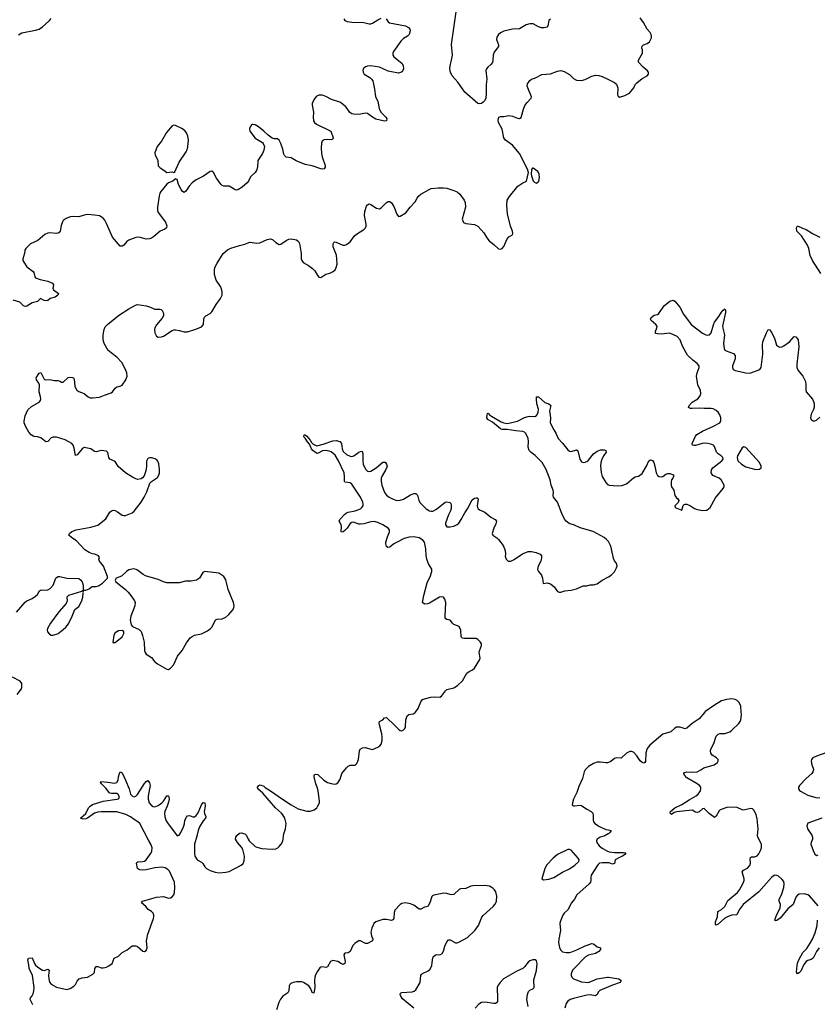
# Model space of a CAD drawing. Header units: inches. Extents: x 1843750 to 1959452, y 907112 to 1016326.
# Tile 8 of 137: x 1853186 to 1862419, y 936616 to 948020. Entities that reach past the tile are written whole.
import ezdxf

# ---------------------------------------------------------------- set-up
doc = ezdxf.new("R2010")
doc.units = ezdxf.units.IN
doc.header["$MEASUREMENT"] = 0
for name, color, linetype in [('B8953', 7, 'Continuous'), ('B8954', 7, 'Continuous'), ('B8963', 7, 'Continuous'), ('B8964', 7, 'Continuous')]:
    doc.layers.add(name, color=color, linetype=linetype)

msp = doc.modelspace()

# ---------------------------------------------------------------- linework, layer by layer
at = {"layer": 'B8953', "color": 6, "elevation": 600}
for points in [[(1853337, 936610), (1853305, 936670), (1853309, 936690), (1853330, 936714), (1853342, 936738), (1853350, 936770), (1853353, 936810), (1853333, 936950), (1853296, 937030), (1853293, 937073), (1853279, 937130), (1853288, 937152), (1853330, 937156), (1853357, 937090), (1853370, 937070), (1853390, 937050), (1853430, 937022), (1853450, 937010), (1853470, 937009), (1853510, 937021), (1853528, 937010), (1853520, 936950), (1853521, 936910), (1853532, 936872), (1853550, 936849), (1853610, 936815), (1853730, 936787), (1853770, 936799), (1853814, 936826), (1853830, 936845), (1853850, 936882), (1853875, 936910), (1853910, 936923), (1853969, 936931), (1854034, 936966), (1854050, 936986), (1854055, 937030), (1854070, 937054), (1854090, 937054), (1854130, 937038), (1854150, 937038), (1854190, 937047), (1854218, 937062), (1854255, 937090), (1854279, 937150), (1854330, 937172), (1854370, 937215), (1854430, 937248), (1854488, 937292), (1854530, 937293), (1854550, 937285), (1854610, 937231), (1854630, 937228), (1854650, 937239), (1854663, 937270), (1854653, 937350), (1854667, 937430), (1854733, 937610), (1854738, 937630), (1854738, 937650), (1854731, 937670), (1854711, 937690), (1854672, 937712), (1854646, 937750), (1854594, 937790), (1854608, 937812), (1854770, 937858), (1854850, 937864), (1854910, 937847), (1854930, 937848), (1854950, 937859), (1854970, 937884), (1854979, 937910), (1854983, 937970), (1854976, 938030), (1854918, 938158), (1854899, 938179), (1854870, 938197), (1854830, 938204), (1854750, 938197), (1854650, 938175), (1854611, 938171), (1854572, 938172), (1854548, 938188), (1854536, 938250), (1854542, 938258), (1854555, 938265), (1854612, 938268), (1854630, 938275), (1854648, 938290), (1854706, 938370), (1854714, 938390), (1854718, 938430), (1854703, 938470), (1854675, 938515), (1854576, 938710), (1854555, 938730), (1854510, 938757), (1854470, 938788), (1854416, 938816), (1854310, 938846), (1854130, 938845), (1854090, 938840), (1854050, 938828), (1853970, 938771), (1853950, 938763), (1853921, 938761), (1853890, 938770), (1853950, 938825), (1853983, 938890), (1854001, 938910), (1854030, 938931), (1854150, 938970), (1854310, 938990), (1854330, 938997), (1854341, 939010), (1854330, 939041), (1854310, 939057), (1854250, 939059), (1854230, 939063), (1854220, 939070), (1854181, 939121), (1854134, 939170), (1854121, 939190), (1854125, 939195), (1854206, 939190), (1854283, 939177), (1854310, 939184), (1854325, 939210), (1854330, 939251), (1854340, 939290), (1854350, 939308), (1854370, 939295), (1854410, 939210), (1854453, 939110), (1854469, 939049), (1854490, 939026), (1854510, 939019), (1854530, 939026), (1854550, 939046), (1854630, 939172), (1854650, 939197), (1854670, 939207), (1854690, 939182), (1854694, 939150), (1854671, 939030), (1854671, 938990), (1854683, 938950), (1854710, 938919), (1854730, 938907), (1854750, 938904), (1854790, 938920), (1854831, 938949), (1854850, 938970), (1854890, 939032), (1854910, 939032), (1854915, 938995), (1854910, 938956), (1854894, 938910), (1854865, 938850), (1854860, 938830), (1854864, 938790), (1854879, 938750), (1854898, 938718), (1855010, 938569), (1855030, 938573), (1855050, 938605), (1855080, 938670), (1855092, 938708), (1855098, 938750), (1855115, 938785), (1855130, 938799), (1855150, 938803), (1855190, 938786), (1855210, 938789), (1855230, 938802), (1855250, 938832), (1855290, 938928), (1855310, 938952), (1855329, 938949), (1855332, 938912), (1855321, 938850), (1855325, 938825), (1855339, 938790), (1855335, 938770), (1855310, 938741), (1855266, 938670), (1855250, 938630), (1855237, 938563), (1855208, 938470), (1855208, 938368), (1855214, 938330), (1855239, 938290), (1855290, 938263), (1855306, 938246), (1855330, 938209), (1855350, 938190), (1855390, 938165), (1855450, 938145), (1855490, 938139), (1855570, 938146), (1855610, 938155), (1855750, 938227), (1855772, 938248), (1855784, 938276), (1855788, 938330), (1855770, 938410), (1855755, 938435), (1855708, 938490), (1855684, 938530), (1855686, 938550), (1855699, 938570), (1855730, 938598), (1855750, 938603), (1855790, 938590), (1855812, 938572), (1855829, 938530), (1855843, 938510), (1855910, 938445), (1855930, 938435), (1855990, 938420), (1856110, 938411), (1856150, 938417), (1856172, 938428), (1856190, 938443), (1856212, 938470), (1856230, 938507), (1856243, 938590), (1856261, 938650), (1856270, 938710), (1856255, 938770), (1856232, 938810), (1856215, 938830), (1856145, 938890), (1856000, 939060), (1855943, 939110), (1855938, 939130), (1855953, 939150), (1855970, 939157), (1856010, 939144), (1856027, 939127), (1856090, 939088), (1856228, 938990), (1856330, 938925), (1856410, 938881), (1856510, 938852), (1856550, 938853), (1856594, 938870), (1856624, 938890), (1856635, 938905), (1856656, 938950), (1856658, 938970), (1856640, 939090), (1856629, 939129), (1856612, 939170), (1856594, 939250), (1856593, 939270), (1856602, 939278), (1856610, 939283), (1856636, 939276), (1856705, 939210), (1856750, 939185), (1856790, 939172), (1856830, 939167), (1856850, 939170), (1856870, 939182), (1856897, 939223), (1856913, 939290), (1856970, 939355), (1856990, 939373), (1857010, 939384), (1857070, 939387), (1857090, 939404), (1857106, 939450), (1857118, 939550), (1857127, 939570), (1857155, 939585), (1857190, 939592), (1857250, 939569), (1857270, 939567), (1857330, 939594), (1857354, 939610), (1857369, 939630), (1857381, 939670), (1857382, 939710), (1857377, 939750), (1857349, 939851), (1857347, 939873), (1857352, 939890), (1857389, 939911), (1857410, 939933), (1857430, 939937), (1857525, 939850), (1857570, 939801), (1857592, 939788), (1857610, 939784), (1857624, 939790), (1857643, 939810), (1857651, 939830), (1857655, 939910), (1857670, 939958), (1857690, 939973), (1857740, 939980), (1857761, 939990), (1857768, 940000)], [(1860000, 939418), (1859990, 939414), (1859970, 939413), (1859910, 939422), (1859870, 939420), (1859830, 939404), (1859772, 939370), (1859730, 939330), (1859720, 939310), (1859700, 939230), (1859660, 939140), (1859635, 939070), (1859597, 938990), (1859584, 938950), (1859583, 938923), (1859595, 938915), (1859613, 938913), (1859670, 938922), (1859690, 938919), (1859750, 938877), (1859802, 938850), (1859821, 938830), (1859825, 938805), (1859824, 938750), (1859828, 938730), (1859843, 938710), (1859896, 938676), (1859970, 938640), (1860000, 938635)], [(1860000, 938592), (1859998, 938590), (1859950, 938565), (1859905, 938550), (1859871, 938530), (1859864, 938510), (1859866, 938490), (1859895, 938450), (1859930, 938424), (1859989, 938390), (1860000, 938386)], [(1860000, 938256), (1859930, 938256), (1859899, 938250), (1859878, 938230), (1859803, 938110), (1859798, 938090), (1859798, 938050), (1859792, 938030), (1859777, 938010), (1859635, 937885), (1859607, 937833), (1859575, 937790), (1859532, 937710), (1859489, 937671), (1859472, 937650), (1859441, 937570), (1859438, 937550), (1859445, 937470), (1859427, 937370), (1859424, 937330), (1859435, 937275), (1859447, 937247), (1859470, 937225), (1859510, 937215), (1859550, 937216), (1859577, 937223), (1859635, 937245), (1859730, 937295), (1859810, 937319), (1859830, 937316), (1859870, 937283), (1859910, 937270), (1859910, 937250), (1859890, 937228), (1859850, 937206), (1859770, 937184), (1859736, 937164), (1859603, 937030), (1859587, 937010), (1859571, 936970), (1859571, 936950), (1859579, 936930), (1859598, 936910), (1859690, 936878), (1859770, 936869), (1859870, 936912), (1859990, 936932), (1860000, 936930)], [(1857750, 936572), (1857618, 936678), (1857597, 936710), (1857589, 936730), (1857594, 936746), (1857610, 936753), (1857730, 936761), (1857751, 936769), (1857770, 936784), (1857822, 936870), (1857831, 936949), (1857838, 936962), (1857850, 936974), (1857915, 937005), (1857937, 937023), (1857956, 937064), (1857963, 937130), (1857974, 937166), (1857994, 937186), (1858010, 937191), (1858050, 937190), (1858075, 937205), (1858092, 937230), (1858109, 937290), (1858130, 937341), (1858150, 937362), (1858170, 937362), (1858230, 937329), (1858250, 937328), (1858270, 937334), (1858370, 937391), (1858453, 937470), (1858498, 937530), (1858536, 937624), (1858550, 937645), (1858666, 937750), (1858690, 937777), (1858705, 937810), (1858708, 937870), (1858698, 937918), (1858683, 937943), (1858662, 937962), (1858624, 937984), (1858570, 937992), (1858430, 937989), (1858410, 937985), (1858350, 937959), (1858290, 937952), (1858274, 937946), (1858210, 937888), (1858190, 937884), (1858170, 937886), (1858130, 937901), (1858095, 937905), (1857980, 937880), (1857966, 937874), (1857957, 937863), (1857932, 937790), (1857910, 937747), (1857870, 937739), (1857830, 937719), (1857810, 937718), (1857750, 937766), (1857710, 937781), (1857650, 937792), (1857610, 937784), (1857589, 937770), (1857530, 937706), (1857520, 937680), (1857515, 937610), (1857507, 937593), (1857490, 937586), (1857430, 937599), (1857390, 937597), (1857310, 937571), (1857284, 937550), (1857261, 937499), (1857252, 937450), (1857259, 937410), (1857274, 937370), (1857268, 937350), (1857210, 937322), (1857190, 937322), (1857130, 937351), (1857110, 937350), (1857070, 937325), (1857043, 937297), (1857010, 937226), (1856990, 937213), (1856950, 937207), (1856939, 937190), (1856954, 937110), (1856950, 937089), (1856930, 937078), (1856910, 937086), (1856870, 937113), (1856810, 937123), (1856782, 937110), (1856750, 937048), (1856730, 937043), (1856689, 937051), (1856673, 937047), (1856661, 937039), (1856628, 936992), (1856610, 936958), (1856601, 936930), (1856597, 936890), (1856603, 936810), (1856590, 936744), (1856570, 936753), (1856555, 936795), (1856531, 936831), (1856470, 936870), (1856450, 936875), (1856390, 936877), (1856350, 936870), (1856324, 936856), (1856313, 936847), (1856307, 936830), (1856303, 936770), (1856290, 936750), (1856231, 936709), (1856203, 936677), (1856184, 936636), (1856159, 936550)], [(1859071, 936590), (1859056, 936670), (1859063, 936730), (1859077, 936763), (1859090, 936778), (1859125, 936795), (1859141, 936810), (1859139, 936901), (1859170, 937008), (1859178, 937090), (1859170, 937119), (1859151, 937131), (1859126, 937130), (1859090, 937119), (1859070, 937105), (1859031, 937050), (1859010, 937031), (1858950, 937005), (1858812, 936928), (1858787, 936910), (1858747, 936870), (1858724, 936836), (1858713, 936810), (1858718, 936682), (1858716, 936650), (1858707, 936633), (1858693, 936627), (1858674, 936626), (1858570, 936640), (1858530, 936637), (1858502, 936618), (1858458, 936570)], [(1860000, 936818), (1859903, 936777), (1859882, 936758), (1859870, 936730), (1859850, 936714), (1859790, 936726), (1859750, 936721), (1859596, 936684), (1859557, 936670), (1859530, 936654), (1859510, 936625), (1859496, 936570)]]:
    msp.add_lwpolyline(points, dxfattribs=at)
msp.add_lwpolyline([(1859550, 938410), (1859530, 938408), (1859413, 938350), (1859360, 938310), (1859287, 938230), (1859263, 938190), (1859230, 938070), (1859250, 938057), (1859310, 938067), (1859370, 938086), (1859470, 938148), (1859550, 938183), (1859612, 938228), (1859660, 938270), (1859662, 938290), (1859650, 938310), (1859570, 938403)], close=True, dxfattribs=at)
at = {"layer": 'B8954', "color": 6}
for points, elevation in [([(1859330, 948026), (1859311, 948010), (1859301, 947950), (1859288, 947932), (1859256, 947924), (1859225, 947925), (1859190, 947937), (1859130, 947971), (1859090, 947972), (1859050, 947959), (1858970, 947915), (1858890, 947911), (1858790, 947887), (1858750, 947867), (1858730, 947849), (1858710, 947818), (1858704, 947790), (1858728, 947730), (1858729, 947710), (1858677, 947643), (1858668, 947610), (1858664, 947550), (1858658, 947522), (1858640, 947500), (1858604, 947470), (1858589, 947450), (1858583, 947430), (1858593, 947330), (1858585, 947270), (1858585, 947170), (1858580, 947110), (1858570, 947085), (1858550, 947063), (1858530, 947050), (1858510, 947044), (1858490, 947048), (1858340, 947180), (1858257, 947297), (1858192, 947370), (1858173, 947410), (1858166, 947450), (1858167, 947487), (1858190, 947570), (1858195, 947610), (1858186, 947734), (1858240, 948110)], 700), ([(1857428, 948028), (1857453, 947993), (1857465, 947985), (1857650, 947950), (1857688, 947930), (1857702, 947910), (1857707, 947890), (1857696, 947850), (1857676, 947830), (1857630, 947802), (1857599, 947770), (1857513, 947650), (1857504, 947630), (1857504, 947610), (1857515, 947590), (1857610, 947515), (1857626, 947490), (1857629, 947451), (1857622, 947430), (1857610, 947417), (1857593, 947407), (1857570, 947401), (1857490, 947414), (1857450, 947424), (1857352, 947470), (1857250, 947485), (1857210, 947481), (1857190, 947474), (1857163, 947450), (1857157, 947430), (1857160, 947410), (1857173, 947390), (1857240, 947350), (1857260, 947330), (1857272, 947310), (1857294, 947214), (1857305, 947130), (1857333, 947073), (1857348, 946990), (1857366, 946950), (1857423, 946890), (1857437, 946870), (1857432, 946850), (1857410, 946844), (1857310, 946868), (1857270, 946890), (1857210, 946933), (1857190, 946938), (1857110, 946922), (1857050, 946924), (1857030, 946929), (1857006, 946946), (1856978, 946990), (1856960, 947010), (1856915, 947050), (1856890, 947065), (1856796, 947096), (1856730, 947130), (1856690, 947144), (1856650, 947144), (1856618, 947130), (1856589, 947090), (1856572, 947050), (1856570, 947030), (1856587, 946950), (1856582, 946890), (1856587, 946850), (1856598, 946830), (1856621, 946810), (1856787, 946727), (1856814, 946650), (1856807, 946633), (1856792, 946628), (1856750, 946633), (1856711, 946629), (1856688, 946612), (1856679, 946590), (1856675, 946530), (1856678, 946470), (1856687, 946430), (1856723, 946330), (1856723, 946310), (1856710, 946293), (1856690, 946290), (1856670, 946293), (1856570, 946327), (1856490, 946341), (1856386, 946386), (1856330, 946418), (1856269, 946429), (1856250, 946447), (1856242, 946462), (1856230, 946521), (1856210, 946584), (1856190, 946624), (1856170, 946641), (1856130, 946640), (1856110, 946648), (1856061, 946681), (1856010, 946730), (1855950, 946777), (1855910, 946801), (1855890, 946807), (1855876, 946804), (1855870, 946801), (1855849, 946770), (1855844, 946750), (1855849, 946730), (1855910, 946649), (1855996, 946596), (1856005, 946585), (1856018, 946550), (1856010, 946510), (1855997, 946470), (1855943, 946390), (1855937, 946310), (1855927, 946273), (1855910, 946248), (1855859, 946201), (1855833, 946150), (1855817, 946130), (1855762, 946078), (1855710, 946048), (1855690, 946047), (1855670, 946055), (1855610, 946090), (1855550, 946091), (1855530, 946098), (1855514, 946114), (1855464, 946184), (1855430, 946250), (1855410, 946265), (1855390, 946263), (1855314, 946206), (1855230, 946163), (1855184, 946130), (1855147, 946090), (1855110, 946033), (1855090, 946019), (1855070, 946031), (1855054, 946054), (1855024, 946110), (1855010, 946168), (1854990, 946178), (1854958, 946150), (1854910, 946130), (1854890, 946113), (1854818, 946030), (1854808, 946010), (1854801, 945979), (1854782, 945850), (1854782, 945810), (1854790, 945788), (1854875, 945675), (1854888, 945632), (1854885, 945610), (1854866, 945594), (1854810, 945572), (1854736, 945504), (1854711, 945489), (1854690, 945481), (1854650, 945479), (1854570, 945499), (1854530, 945498), (1854450, 945466), (1854427, 945450), (1854390, 945407), (1854370, 945395), (1854350, 945397), (1854260, 945500), (1854190, 945660), (1854170, 945696), (1854150, 945721), (1854130, 945738), (1854110, 945746), (1854050, 945756), (1853970, 945762), (1853930, 945756), (1853870, 945738), (1853810, 945740), (1853770, 945736), (1853723, 945717), (1853690, 945695), (1853680, 945680), (1853665, 945635), (1853654, 945570), (1853644, 945556), (1853632, 945548), (1853610, 945544), (1853530, 945551), (1853510, 945548), (1853478, 945530), (1853396, 945464), (1853310, 945424), (1853256, 945370), (1853245, 945350), (1853240, 945310), (1853221, 945250), (1853223, 945230), (1853232, 945210), (1853270, 945158), (1853342, 945102), (1853350, 945090), (1853362, 945042), (1853370, 945028), (1853423, 945010), (1853513, 944993), (1853567, 944967), (1853578, 944950), (1853571, 944910), (1853578, 944890), (1853635, 944850), (1853626, 944830), (1853595, 944805), (1853538, 944790), (1853510, 944768), (1853490, 944763), (1853469, 944769), (1853428, 944792), (1853390, 944756), (1853330, 944742), (1853270, 944703), (1853250, 944697), (1853230, 944705), (1853188, 944748), (1853110, 944772)], 700), ([(1853170, 947846), (1853210, 947867), (1853370, 947898), (1853412, 947910), (1853450, 947938), (1853530, 948010), (1853550, 948034)], 700), ([(1856939, 948030), (1856950, 948011), (1856977, 947997), (1857030, 947990), (1857170, 947989), (1857230, 947972), (1857250, 947972), (1857270, 947980), (1857330, 948019), (1857370, 948037)], 700), ([(1853150, 941157), (1853250, 941274), (1853270, 941290), (1853330, 941316), (1853370, 941342), (1853390, 941364), (1853416, 941404), (1853427, 941413), (1853450, 941417), (1853493, 941413), (1853510, 941415), (1853538, 941430), (1853573, 941470), (1853603, 941550), (1853610, 941559), (1853630, 941569), (1853650, 941569), (1853730, 941553), (1853870, 941548), (1853890, 941533), (1853908, 941510), (1853919, 941470), (1853922, 941422), (1853932, 941412), (1853950, 941411), (1853990, 941427), (1854012, 941448), (1854026, 941454), (1854070, 941456), (1854097, 941463), (1854146, 941494), (1854202, 941550), (1854203, 941570), (1854154, 941690), (1854110, 941750), (1854101, 941770), (1854109, 941790), (1854099, 941810), (1854055, 941830), (1854030, 941834), (1853990, 941847), (1853940, 941880), (1853843, 941983), (1853801, 942010), (1853762, 942042), (1853755, 942050), (1853761, 942070), (1853790, 942090), (1853839, 942110), (1854010, 942141), (1854090, 942165), (1854181, 942239), (1854230, 942315), (1854250, 942333), (1854270, 942339), (1854290, 942335), (1854319, 942319), (1854370, 942282), (1854390, 942278), (1854410, 942279), (1854450, 942292), (1854486, 942310), (1854510, 942328), (1854590, 942430), (1854627, 942490), (1854656, 942550), (1854693, 942650), (1854710, 942670), (1854781, 942719), (1854797, 942743), (1854804, 942770), (1854805, 942810), (1854797, 942877), (1854785, 942905), (1854770, 942926), (1854755, 942935), (1854710, 942947), (1854690, 942947), (1854670, 942938), (1854654, 942906), (1854654, 942846), (1854647, 942793), (1854625, 942735), (1854607, 942713), (1854590, 942701), (1854550, 942696), (1854530, 942701), (1854490, 942720), (1854411, 942771), (1854324, 942844), (1854290, 942902), (1854230, 942930), (1854217, 942950), (1854207, 943007), (1854190, 943022), (1854130, 943030), (1854070, 943014), (1854050, 943020), (1854010, 943051), (1853930, 943065), (1853910, 943051), (1853850, 942979), (1853830, 942974), (1853817, 943057), (1853806, 943090), (1853790, 943110), (1853710, 943153), (1853610, 943183), (1853574, 943186), (1853550, 943175), (1853510, 943133), (1853490, 943131), (1853430, 943175), (1853390, 943188), (1853350, 943194), (1853318, 943210), (1853290, 943242), (1853251, 943310), (1853236, 943350), (1853237, 943370), (1853249, 943430), (1853279, 943501), (1853321, 943539), (1853410, 943589), (1853425, 943610), (1853429, 943630), (1853426, 943650), (1853412, 943710), (1853414, 943790), (1853406, 943810), (1853379, 943850), (1853376, 943870), (1853410, 943924), (1853430, 943932), (1853460, 943870), (1853470, 943858), (1853485, 943850), (1853530, 943852), (1853590, 943841), (1853630, 943840), (1853652, 943832), (1853670, 943820), (1853690, 943821), (1853746, 943874), (1853770, 943881), (1853797, 943877), (1853810, 943870), (1853816, 943856), (1853823, 943770), (1853848, 943730), (1853870, 943714), (1853930, 943690), (1853980, 943650), (1854001, 943641), (1854030, 943639), (1854110, 943646), (1854168, 943672), (1854243, 943697), (1854260, 943710), (1854289, 943751), (1854310, 943769), (1854350, 943777), (1854370, 943787), (1854413, 943850), (1854428, 943890), (1854424, 943930), (1854412, 943968), (1854366, 944050), (1854310, 944111), (1854208, 944188), (1854163, 944270), (1854152, 944310), (1854151, 944370), (1854162, 944430), (1854176, 944464), (1854201, 944490), (1854328, 944592), (1854449, 944671), (1854527, 944713), (1854550, 944720), (1854650, 944707), (1854690, 944694), (1854750, 944666), (1854808, 944668), (1854822, 944662), (1854833, 944653), (1854846, 944630), (1854851, 944610), (1854849, 944590), (1854836, 944564), (1854770, 944487), (1854751, 944450), (1854748, 944430), (1854750, 944391), (1854756, 944376), (1854770, 944354), (1854790, 944343), (1854827, 944347), (1854850, 944355), (1854950, 944419), (1854970, 944427), (1854990, 944428), (1855030, 944421), (1855090, 944404), (1855130, 944405), (1855226, 944434), (1855290, 944464), (1855314, 944490), (1855318, 944550), (1855326, 944574), (1855341, 944590), (1855390, 944617), (1855410, 944636), (1855460, 944720), (1855510, 944790), (1855529, 944830), (1855529, 944870), (1855518, 944910), (1855509, 944930), (1855461, 945001), (1855442, 945070), (1855442, 945130), (1855450, 945158), (1855470, 945201), (1855541, 945310), (1855590, 945355), (1855630, 945374), (1855730, 945406), (1855790, 945418), (1855850, 945442), (1855930, 945432), (1855965, 945435), (1856050, 945473), (1856090, 945481), (1856114, 945474), (1856150, 945438), (1856190, 945416), (1856210, 945418), (1856270, 945464), (1856302, 945478), (1856330, 945481), (1856390, 945469), (1856412, 945452), (1856426, 945426), (1856443, 945310), (1856445, 945250), (1856453, 945230), (1856469, 945209), (1856530, 945174), (1856577, 945137), (1856602, 945110), (1856630, 945063), (1856650, 945039), (1856670, 945034), (1856728, 945072), (1856776, 945084), (1856815, 945105), (1856836, 945124), (1856850, 945150), (1856859, 945190), (1856857, 945250), (1856852, 945292), (1856816, 945390), (1856816, 945424), (1856822, 945438), (1856830, 945446), (1856850, 945443), (1856898, 945418), (1856930, 945408), (1856950, 945407), (1856970, 945414), (1857010, 945448), (1857063, 945517), (1857083, 945537), (1857169, 945590), (1857188, 945610), (1857195, 945630), (1857196, 945650), (1857178, 945750), (1857181, 945799), (1857199, 945860), (1857210, 945876), (1857230, 945886), (1857250, 945879), (1857318, 945838), (1857350, 945829), (1857370, 945839), (1857430, 945903), (1857450, 945914), (1857470, 945915), (1857490, 945899), (1857517, 945857), (1857550, 945767), (1857570, 945739), (1857590, 945743), (1857657, 945784), (1857707, 945850), (1857765, 945910), (1857787, 945953), (1857804, 945976), (1857830, 945998), (1857926, 946054), (1857950, 946064), (1858030, 946074), (1858090, 946074), (1858130, 946068), (1858210, 946043), (1858250, 946025), (1858279, 945999), (1858330, 945931), (1858342, 945902), (1858348, 945850), (1858308, 945710), (1858323, 945670), (1858350, 945660), (1858450, 945647), (1858490, 945630), (1858559, 945550), (1858593, 945493), (1858620, 945460), (1858676, 945416), (1858730, 945364), (1858750, 945361), (1858770, 945368), (1858790, 945391), (1858830, 945483), (1858850, 945504), (1858890, 945527), (1858895, 945545), (1858891, 945570), (1858866, 945630), (1858832, 945770), (1858823, 945870), (1858829, 945930), (1858855, 945970), (1858952, 946090), (1859010, 946130), (1859054, 946150), (1859077, 946250), (1859064, 946290), (1858970, 946470), (1858890, 946568), (1858810, 946624), (1858792, 946650), (1858771, 946750), (1858730, 946830), (1858725, 946855), (1858731, 946889), (1858750, 946899), (1858790, 946899), (1858850, 946910), (1858890, 946903), (1858950, 946878), (1858970, 946876), (1858990, 946887), (1859017, 946983), (1859035, 947025), (1859059, 947061), (1859107, 947110), (1859112, 947128), (1859067, 947230), (1859061, 947250), (1859063, 947277), (1859090, 947314), (1859110, 947330), (1859155, 947345), (1859230, 947383), (1859330, 947394), (1859410, 947424), (1859450, 947430), (1859490, 947420), (1859550, 947384), (1859598, 947338), (1859630, 947319), (1859690, 947317), (1859730, 947325), (1859810, 947365), (1859850, 947376), (1859890, 947372), (1859930, 947361), (1860000, 947327)], 700), ([(1860000, 941977), (1859980, 942000), (1859950, 942023), (1859823, 942090), (1859674, 942134), (1859610, 942166), (1859545, 942185), (1859510, 942210), (1859493, 942233), (1859461, 942301), (1859413, 942430), (1859365, 942490), (1859362, 942510), (1859366, 942550), (1859363, 942570), (1859340, 942630), (1859327, 942690), (1859282, 942810), (1859234, 942890), (1859153, 942973), (1859105, 943005), (1859082, 943030), (1859070, 943070), (1859074, 943134), (1859071, 943170), (1859045, 943225), (1859030, 943242), (1859010, 943252), (1858930, 943259), (1858830, 943275), (1858770, 943272), (1858750, 943281), (1858658, 943358), (1858606, 943390), (1858593, 943410), (1858596, 943444), (1858602, 943458), (1858610, 943464), (1858624, 943444), (1858646, 943426), (1858761, 943361), (1858790, 943349), (1858824, 943344), (1858850, 943345), (1858950, 943371), (1859028, 943412), (1859070, 943423), (1859090, 943426), (1859150, 943424), (1859170, 943435), (1859187, 943470), (1859190, 943510), (1859173, 943570), (1859167, 943630), (1859170, 943651), (1859190, 943652), (1859265, 943585), (1859311, 943570), (1859330, 943556), (1859333, 943550), (1859317, 943490), (1859332, 943410), (1859328, 943350), (1859368, 943268), (1859392, 943232), (1859419, 943170), (1859470, 943116), (1859530, 943037), (1859550, 943021), (1859570, 943019), (1859630, 943038), (1859646, 943026), (1859669, 942930), (1859690, 942898), (1859710, 942890), (1859730, 942893), (1859750, 942903), (1859770, 942919), (1859830, 942992), (1859870, 943024), (1859910, 943037), (1859950, 943038), (1859970, 943030), (1859973, 943010), (1859946, 942974), (1859923, 942930), (1859913, 942890), (1859911, 942850), (1859916, 942776), (1859929, 942730), (1859970, 942660), (1859990, 942638), (1860000, 942633)], 600), ([(1857768, 940000), (1857797, 940043), (1857830, 940120), (1857850, 940145), (1857870, 940155), (1857947, 940173), (1857990, 940177), (1858050, 940175), (1858070, 940186), (1858114, 940246), (1858130, 940260), (1858210, 940282), (1858253, 940307), (1858310, 940362), (1858362, 940450), (1858389, 940471), (1858428, 940490), (1858450, 940510), (1858514, 940610), (1858517, 940630), (1858504, 940690), (1858507, 940710), (1858530, 940770), (1858530, 940790), (1858521, 940810), (1858490, 940841), (1858470, 940851), (1858434, 940854), (1858332, 940852), (1858310, 940857), (1858298, 940870), (1858291, 940950), (1858272, 940992), (1858210, 941015), (1858194, 941030), (1858170, 941066), (1858131, 941071), (1858119, 941079), (1858111, 941091), (1858110, 941110), (1858119, 941270), (1858109, 941309), (1858091, 941330), (1858070, 941335), (1858045, 941330), (1857930, 941262), (1857910, 941254), (1857870, 941251), (1857849, 941269), (1857863, 941350), (1857902, 941498), (1857943, 941577), (1857958, 941630), (1857955, 941655), (1857918, 941718), (1857900, 941770), (1857892, 941812), (1857888, 941890), (1857871, 941970), (1857851, 941990), (1857810, 942018), (1857750, 942029), (1857693, 942027), (1857637, 942010), (1857538, 941962), (1857517, 941950), (1857470, 941910), (1857446, 941906), (1857430, 941920), (1857424, 941950), (1857426, 941970), (1857442, 942030), (1857467, 942087), (1857466, 942110), (1857451, 942131), (1857391, 942170), (1857330, 942197), (1857290, 942206), (1857250, 942202), (1857170, 942180), (1857130, 942175), (1857110, 942178), (1857050, 942200), (1857030, 942198), (1857010, 942186), (1856975, 942130), (1856950, 942104), (1856930, 942088), (1856910, 942083), (1856907, 942090), (1856911, 942150), (1856906, 942170), (1856884, 942210), (1856890, 942230), (1856948, 942292), (1856970, 942307), (1856990, 942316), (1857068, 942332), (1857130, 942356), (1857148, 942370), (1857160, 942390), (1857163, 942410), (1857159, 942430), (1857130, 942490), (1857030, 942641), (1857010, 942655), (1856950, 942665), (1856944, 942670), (1856947, 942730), (1856941, 942770), (1856877, 942910), (1856836, 942976), (1856816, 942996), (1856790, 943013), (1856770, 943022), (1856730, 943031), (1856690, 943026), (1856641, 942999), (1856630, 942997), (1856610, 943005), (1856579, 943030), (1856565, 943050), (1856542, 943102), (1856516, 943130), (1856492, 943172), (1856475, 943190), (1856479, 943210), (1856490, 943213), (1856510, 943196), (1856550, 943149), (1856564, 943124), (1856584, 943104), (1856625, 943085), (1856698, 943102), (1856810, 943141), (1856850, 943144), (1856890, 943133), (1856912, 943110), (1856918, 943050), (1856930, 943019), (1856970, 942983), (1857010, 942964), (1857030, 942962), (1857053, 942967), (1857110, 943009), (1857130, 943020), (1857150, 943024), (1857157, 942997), (1857156, 942910), (1857162, 942870), (1857190, 942815), (1857210, 942792), (1857226, 942786), (1857250, 942790), (1857311, 942829), (1857390, 942894), (1857415, 942895), (1857432, 942872), (1857438, 942850), (1857436, 942836), (1857426, 942810), (1857383, 942737), (1857372, 942710), (1857370, 942670), (1857377, 942630), (1857410, 942545), (1857430, 942514), (1857463, 942490), (1857510, 942466), (1857550, 942452), (1857590, 942453), (1857630, 942468), (1857710, 942517), (1857750, 942531), (1857772, 942532), (1857790, 942511), (1857805, 942450), (1857823, 942423), (1857890, 942354), (1857930, 942332), (1857950, 942327), (1857970, 942329), (1858010, 942350), (1858110, 942431), (1858130, 942437), (1858166, 942426), (1858175, 942415), (1858180, 942400), (1858181, 942359), (1858174, 942330), (1858150, 942283), (1858114, 942190), (1858114, 942170), (1858130, 942147), (1858170, 942144), (1858210, 942155), (1858250, 942173), (1858270, 942190), (1858296, 942230), (1858337, 942310), (1858370, 942355), (1858423, 942457), (1858450, 942479), (1858470, 942483), (1858480, 942480), (1858492, 942470), (1858483, 942390), (1858485, 942370), (1858494, 942354), (1858510, 942341), (1858570, 942315), (1858639, 942259), (1858690, 942230), (1858704, 942210), (1858698, 942182), (1858674, 942130), (1858657, 942070), (1858664, 942050), (1858710, 942018), (1858730, 941998), (1858783, 941930), (1858806, 941870), (1858810, 941830), (1858807, 941807), (1858817, 941770), (1858841, 941750), (1858850, 941747), (1858870, 941750), (1858910, 941768), (1859007, 941833), (1859070, 941859), (1859110, 941861), (1859166, 941850), (1859211, 941831), (1859226, 941810), (1859227, 941787), (1859217, 941750), (1859188, 941690), (1859180, 941650), (1859190, 941630), (1859226, 941586), (1859238, 941550), (1859247, 941490), (1859290, 941497), (1859330, 941486), (1859371, 941451), (1859410, 941396), (1859430, 941388), (1859450, 941390), (1859496, 941404), (1859570, 941414), (1859630, 941427), (1859710, 941463), (1859750, 941463), (1859790, 941474), (1859830, 941475), (1859870, 941487), (1859930, 941527), (1860000, 941567)], 600), ([(1853156, 940204), (1853205, 940270), (1853212, 940288), (1853212, 940330), (1853190, 940360), (1853104, 940404)], 700)]:
    msp.add_lwpolyline(points, dxfattribs=dict(at, elevation=elevation))
at = {"layer": 'B8954', "color": 6, "elevation": 700}
for points in [[(1854970, 946797), (1854950, 946789), (1854885, 946715), (1854827, 946613), (1854778, 946550), (1854750, 946478), (1854754, 946450), (1854777, 946410), (1854783, 946390), (1854790, 946327), (1854810, 946302), (1854856, 946276), (1854890, 946248), (1854950, 946259), (1854970, 946251), (1854982, 946258), (1855031, 946370), (1855114, 946490), (1855126, 946514), (1855133, 946547), (1855140, 946630), (1855133, 946670), (1855116, 946710), (1855102, 946730), (1855070, 946756), (1854990, 946795)], [(1859130, 946301), (1859121, 946299), (1859110, 946286), (1859107, 946230), (1859111, 946210), (1859130, 946155), (1859150, 946134), (1859170, 946127), (1859196, 946150), (1859204, 946190), (1859200, 946230), (1859192, 946250), (1859182, 946262)], [(1854502, 941658), (1854450, 941647), (1854421, 941630), (1854364, 941576), (1854302, 941550), (1854291, 941530), (1854298, 941510), (1854410, 941422), (1854441, 941390), (1854473, 941350), (1854513, 941290), (1854522, 941270), (1854519, 941230), (1854471, 941110), (1854465, 941070), (1854476, 941010), (1854491, 940990), (1854570, 940956), (1854592, 940932), (1854607, 940887), (1854625, 940810), (1854632, 940712), (1854638, 940690), (1854650, 940670), (1854712, 940632), (1854750, 940584), (1854779, 940559), (1854890, 940499), (1854910, 940495), (1854930, 940508), (1854970, 940551), (1855012, 940648), (1855067, 940713), (1855116, 940804), (1855160, 940860), (1855183, 940877), (1855210, 940890), (1855290, 940907), (1855360, 940940), (1855393, 940967), (1855412, 940988), (1855452, 941068), (1855470, 941076), (1855530, 941081), (1855570, 941099), (1855607, 941130), (1855656, 941190), (1855665, 941210), (1855668, 941230), (1855662, 941270), (1855599, 941419), (1855573, 941533), (1855550, 941569), (1855515, 941595), (1855489, 941609), (1855330, 941630), (1855304, 941616), (1855267, 941550), (1855231, 941529), (1855170, 941516), (1855104, 941516), (1855030, 941496), (1854890, 941498), (1854850, 941508), (1854790, 941535), (1854640, 941580), (1854614, 941594), (1854550, 941645), (1854532, 941652)], [(1853910, 941406), (1853902, 941398), (1853750, 941352), (1853730, 941333), (1853735, 941290), (1853723, 941257), (1853637, 941163), (1853541, 941030), (1853508, 940970), (1853505, 940950), (1853508, 940930), (1853530, 940901), (1853550, 940893), (1853570, 940893), (1853610, 940901), (1853630, 940910), (1853690, 940956), (1853718, 940982), (1853750, 941023), (1853793, 941110), (1853824, 941190), (1853870, 941225), (1853904, 941290), (1853916, 941330), (1853920, 941380), (1853926, 941390), (1853922, 941402)], [(1854370, 940945), (1854330, 940943), (1854290, 940917), (1854276, 940890), (1854265, 940805), (1854270, 940802), (1854274, 940806), (1854290, 940808), (1854373, 940870), (1854392, 940910), (1854390, 940935)]]:
    msp.add_lwpolyline(points, close=True, dxfattribs=at)
at = {"layer": 'B8963', "color": 6, "elevation": 600}
for points in [[(1861116, 940000), (1861050, 939921), (1860971, 939869), (1860910, 939814), (1860890, 939805), (1860830, 939826), (1860790, 939824), (1860770, 939813), (1860723, 939770), (1860630, 939745), (1860482, 939618), (1860450, 939580), (1860433, 939527), (1860431, 939429), (1860424, 939416), (1860412, 939408), (1860390, 939416), (1860370, 939436), (1860330, 939494), (1860290, 939535), (1860270, 939544), (1860250, 939545), (1860210, 939525), (1860150, 939468), (1860090, 939470), (1860070, 939464), (1860030, 939429), (1860000, 939418)], [(1862430, 937758), (1862330, 937873), (1862310, 937884), (1862270, 937895), (1862210, 937890), (1862190, 937879), (1862170, 937856), (1862139, 937770), (1862079, 937721), (1861990, 937614), (1861950, 937587), (1861930, 937582), (1861926, 937590), (1861947, 937650), (1861989, 937730), (1861994, 937770), (1861976, 937810), (1861976, 937830), (1862010, 937894), (1862031, 937970), (1862036, 938010), (1862030, 938037), (1862010, 938066), (1861970, 938101), (1861950, 938109), (1861929, 938110), (1861910, 938101), (1861890, 938085), (1861743, 937917), (1861562, 937770), (1861513, 937710), (1861486, 937654), (1861430, 937650), (1861386, 937634), (1861347, 937613), (1861270, 937545), (1861250, 937533), (1861242, 937542), (1861242, 937570), (1861262, 937630), (1861269, 937690), (1861310, 937714), (1861347, 937750), (1861382, 937818), (1861494, 937910), (1861518, 937942), (1861558, 938010), (1861572, 938050), (1861573, 938070), (1861551, 938150), (1861566, 938170), (1861610, 938194), (1861637, 938223), (1861645, 938250), (1861641, 938299), (1861644, 938316), (1861658, 938322), (1861695, 938325), (1861723, 938337), (1861742, 938358), (1861762, 938398), (1861772, 938430), (1861773, 938470), (1861729, 938550), (1861725, 938570), (1861736, 938650), (1861724, 938764), (1861710, 938816), (1861684, 938864), (1861670, 938878), (1861650, 938884), (1861566, 938866), (1861550, 938867), (1861490, 938895), (1861410, 938899), (1861370, 938894), (1861293, 938867), (1861282, 938858), (1861250, 938795), (1861230, 938778), (1861166, 938826), (1861110, 938882), (1861090, 938879), (1861053, 938847), (1861030, 938838), (1861010, 938840), (1860970, 938865), (1860790, 938844), (1860764, 938836), (1860730, 938815), (1860715, 938830), (1860720, 938850), (1860770, 938892), (1860851, 938929), (1860935, 938985), (1861018, 939030), (1861041, 939050), (1861065, 939090), (1861072, 939110), (1861071, 939130), (1861056, 939150), (1861030, 939170), (1860910, 939240), (1860882, 939270), (1860874, 939290), (1860881, 939299), (1860910, 939308), (1860970, 939303), (1861030, 939310), (1861070, 939330), (1861106, 939354), (1861227, 939390), (1861265, 939415), (1861273, 939430), (1861270, 939450), (1861254, 939470), (1861203, 939503), (1861185, 939525), (1861181, 939550), (1861185, 939570), (1861222, 939638), (1861250, 939721), (1861270, 939746), (1861290, 939752), (1861350, 939751), (1861405, 939770), (1861431, 939789), (1861512, 939870), (1861527, 939890), (1861535, 939910), (1861541, 939970), (1861539, 940000)], [(1862530, 939531), (1862410, 939491), (1862368, 939470), (1862352, 939450), (1862349, 939430), (1862355, 939390), (1862371, 939350), (1862374, 939330), (1862369, 939310), (1862356, 939290), (1862290, 939231), (1862213, 939150), (1862203, 939130), (1862202, 939110), (1862212, 939092), (1862224, 939084), (1862310, 939040), (1862404, 939010), (1862450, 939007)], [(1862470, 938773), (1862308, 938712), (1862296, 938684), (1862306, 938650), (1862355, 938575), (1862365, 938550), (1862365, 938530), (1862347, 938490), (1862346, 938470), (1862370, 938399), (1862390, 938356), (1862410, 938340), (1862430, 938346)], [(1860000, 938635), (1860031, 938630), (1860023, 938610), (1860000, 938592)], [(1860000, 938386), (1860010, 938382), (1860070, 938374), (1860174, 938374), (1860201, 938370), (1860192, 938350), (1860165, 938330), (1860130, 938318), (1860079, 938290), (1860070, 938245), (1860059, 938241), (1860050, 938239), (1860010, 938256), (1860000, 938256)], [(1862442, 937270), (1862410, 937227), (1862370, 937152), (1862350, 937135), (1862310, 937125), (1862289, 937111), (1862263, 937077), (1862230, 936999), (1862210, 936980), (1862190, 936970), (1862179, 936990), (1862185, 937065), (1862190, 937091), (1862205, 937130), (1862250, 937215), (1862297, 937263), (1862337, 937323), (1862364, 937370), (1862396, 937444), (1862419, 937530), (1862422, 937590)], [(1860000, 936930), (1860122, 936910), (1860150, 936890), (1860136, 936870), (1860050, 936839), (1860000, 936818)]]:
    msp.add_lwpolyline(points, dxfattribs=at)
at = {"layer": 'B8964', "color": 6}
for points, elevation in [([(1860000, 947327), (1860073, 947293), (1860094, 947274), (1860108, 947228), (1860105, 947150), (1860112, 947132), (1860130, 947122), (1860190, 947140), (1860246, 947170), (1860295, 947230), (1860312, 947268), (1860330, 947290), (1860390, 947337), (1860450, 947371), (1860464, 947390), (1860464, 947410), (1860449, 947430), (1860404, 947470), (1860349, 947529), (1860348, 947550), (1860396, 947630), (1860397, 947670), (1860389, 947690), (1860390, 947712), (1860408, 947730), (1860450, 947745), (1860476, 947764), (1860499, 947810), (1860501, 947830), (1860497, 947850), (1860485, 947870), (1860450, 947910), (1860407, 947987), (1860370, 948041)], 700), ([(1862460, 945080), (1862364, 945230), (1862335, 945290), (1862321, 945370), (1862306, 945410), (1862237, 945517), (1862184, 945570), (1862179, 945610), (1862188, 945632), (1862246, 945606), (1862291, 945591), (1862364, 945544), (1862450, 945499)], 600), ([(1860000, 942633), (1860010, 942629), (1860110, 942619), (1860157, 942623), (1860210, 942644), (1860290, 942715), (1860310, 942724), (1860350, 942733), (1860390, 942764), (1860442, 942850), (1860467, 942910), (1860490, 942921), (1860510, 942914), (1860527, 942890), (1860540, 942850), (1860552, 942772), (1860570, 942742), (1860588, 942728), (1860610, 942725), (1860630, 942729), (1860666, 942754), (1860690, 942763), (1860710, 942765), (1860754, 942750), (1860756, 942730), (1860748, 942710), (1860732, 942690), (1860727, 942670), (1860728, 942628), (1860732, 942610), (1860758, 942570), (1860769, 942509), (1860790, 942480), (1860805, 942470), (1860816, 942450), (1860810, 942429), (1860771, 942390), (1860772, 942370), (1860850, 942338), (1860868, 942392), (1860877, 942403), (1860890, 942409), (1860910, 942409), (1860950, 942390), (1860998, 942358), (1861030, 942345), (1861095, 942335), (1861140, 942340), (1861180, 942370), (1861240, 942480), (1861331, 942590), (1861342, 942610), (1861340, 942630), (1861306, 942690), (1861283, 942710), (1861210, 942742), (1861189, 942770), (1861194, 942806), (1861210, 942830), (1861315, 942910), (1861330, 942930), (1861326, 942950), (1861308, 942970), (1861271, 942991), (1861251, 943010), (1861230, 943076), (1861219, 943090), (1861200, 943100), (1861153, 943113), (1861110, 943114), (1861088, 943112), (1861010, 943088), (1860990, 943087), (1860973, 943093), (1860969, 943110), (1861010, 943195), (1861025, 943215), (1861090, 943254), (1861219, 943310), (1861290, 943349), (1861304, 943370), (1861304, 943410), (1861290, 943445), (1861270, 943475), (1861250, 943494), (1861214, 943514), (1861190, 943518), (1861110, 943515), (1861050, 943520), (1860970, 943515), (1860950, 943517), (1860928, 943528), (1860937, 943550), (1860970, 943588), (1861035, 943630), (1861050, 943646), (1861065, 943670), (1861071, 943690), (1861066, 943726), (1861037, 943790), (1861019, 943890), (1861027, 943930), (1861053, 943990), (1861052, 944010), (1861030, 944039), (1860978, 944078), (1860916, 944136), (1860857, 944237), (1860830, 944312), (1860795, 944350), (1860710, 944390), (1860610, 944379), (1860570, 944380), (1860547, 944387), (1860547, 944410), (1860563, 944450), (1860565, 944470), (1860550, 944490), (1860496, 944536), (1860487, 944550), (1860495, 944570), (1860530, 944599), (1860570, 944607), (1860584, 944616), (1860633, 944690), (1860652, 944710), (1860710, 944759), (1860751, 944771), (1860770, 944761), (1860829, 944690), (1860872, 944610), (1860958, 944490), (1861090, 944390), (1861130, 944368), (1861150, 944364), (1861170, 944369), (1861189, 944391), (1861216, 944484), (1861230, 944517), (1861279, 944581), (1861310, 944634), (1861330, 944656), (1861350, 944670), (1861356, 944650), (1861356, 944630), (1861323, 944470), (1861325, 944445), (1861343, 944370), (1861333, 944270), (1861339, 944210), (1861350, 944192), (1861363, 944183), (1861450, 944155), (1861469, 944130), (1861469, 944090), (1861439, 944010), (1861437, 943990), (1861444, 943970), (1861470, 943958), (1861592, 943928), (1861630, 943926), (1861650, 943930), (1861752, 943968), (1861770, 943990), (1861790, 944145), (1861786, 944250), (1861790, 944290), (1861830, 944392), (1861850, 944430), (1861870, 944429), (1861890, 944398), (1861922, 944330), (1861948, 944250), (1861970, 944233), (1861987, 944227), (1862010, 944230), (1862030, 944241), (1862096, 944290), (1862150, 944350), (1862170, 944346), (1862190, 944325), (1862197, 944310), (1862205, 944230), (1862182, 944030), (1862182, 943990), (1862196, 943956), (1862252, 943890), (1862282, 943830), (1862288, 943790), (1862285, 943730), (1862292, 943710), (1862363, 943623), (1862377, 943597), (1862383, 943570), (1862382, 943530), (1862375, 943505), (1862347, 943450), (1862342, 943410), (1862349, 943390), (1862360, 943380), (1862370, 943372), (1862390, 943374), (1862410, 943383), (1862450, 943415)], 600), ([(1860000, 941567), (1860034, 941586), (1860070, 941624), (1860096, 941670), (1860101, 941690), (1860099, 941710), (1860091, 941730), (1860072, 941752), (1860059, 941779), (1860038, 941890), (1860025, 941930), (1860006, 941970), (1860000, 941977)], 600), ([(1861539, 940000), (1861533, 940070), (1861516, 940110), (1861490, 940135), (1861470, 940146), (1861430, 940154), (1861367, 940147), (1861310, 940131), (1861230, 940082), (1861118, 940002), (1861116, 940000)], 600)]:
    msp.add_lwpolyline(points, dxfattribs=dict(at, elevation=elevation))
at = {"layer": 'B8964', "color": 6, "elevation": 600}
msp.add_lwpolyline([(1861570, 943074), (1861550, 943062), (1861495, 942970), (1861490, 942950), (1861501, 942910), (1861540, 942870), (1861590, 942842), (1861709, 942811), (1861750, 942815), (1861768, 942830), (1861771, 942849), (1861751, 942890), (1861590, 943065)], close=True, dxfattribs=at)

doc.saveas('drawing.dxf')
